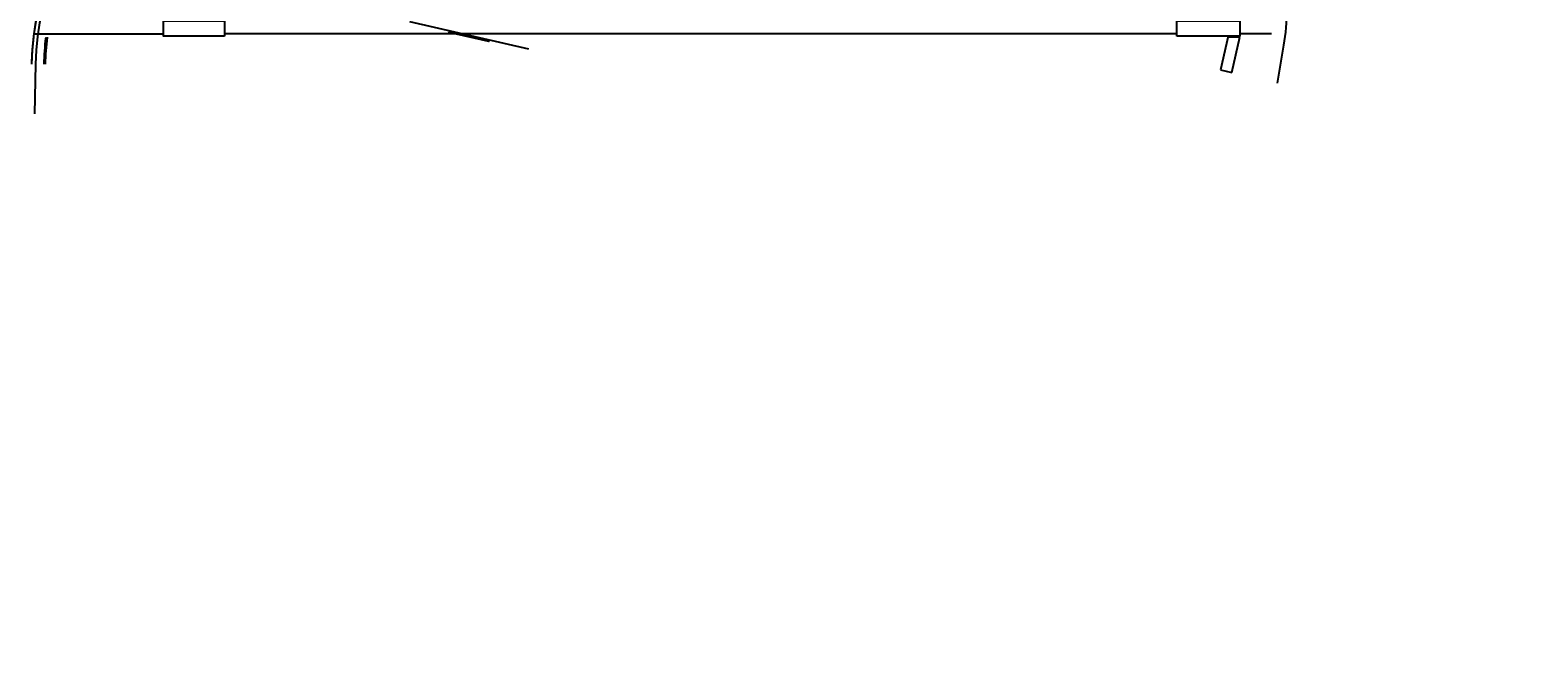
# Model space of a CAD drawing. Header units: feet. Extents: x 0 to 152508, y 0 to 59434.
# Tile 3 of 78: x 152316 to 152501, y 59202 to 59280. Entities that reach past the tile are written whole.
import ezdxf
from ezdxf import colors
from ezdxf.entities.mleader import LeaderData, LeaderLine
from ezdxf.math import Vec2, Vec3

# ---------------------------------------------------------------- set-up
doc = ezdxf.new("R2010")
doc.units = ezdxf.units.FT
doc.header["$LTSCALE"] = 0.1
doc.header["$MEASUREMENT"] = 0
for name, color, linetype, lineweight in [('Bridge plan$0$BR_P_Gen_Hatch', 253, 'Continuous', 0), ('Bridge plan$0$BR_P_Rail_Object', 251, 'Continuous', 30), ('Bridge plan$0$BR_P_Slab_Object', 2, 'Continuous', 30), ('Bridge plan$0$BR_P_Sub_Foot_Hidden', 252, 'Continuous', 13), ('Bridge plan$0$new FSB deck grid - PV_P_Curb', 1, 'Continuous', 13), ('Bridge plan$0$PV_P_EOP_Br', 252, 'Continuous', 30)]:
    doc.layers.add(name, color=color, linetype=linetype, lineweight=lineweight)
doc.layers.add('Trellis Base$0$L-ANNO-NOTE', color=30, linetype='Continuous')
doc.styles.add('Trellis Base$0$ARIAL', font='arial.ttf', dxfattribs={"width": 0.9})

# ---------------------------------------------------------------- blocks, each defined once
blk = doc.blocks.new('Bridge plan')
at = {"layer": 'Bridge plan$0$BR_P_Gen_Hatch', "lineweight": -3}
h = blk.add_hatch(dxfattribs=at)
h.set_pattern_fill('HATCH', color=256, scale=0.01, angle=81.7393, style=0, pattern_type=2)
h.set_pattern_definition([(122.0345, (1828106.36945, 711481.00148), (-0.1412884, -0.088405), [])])
h.paths.add_polyline_path([(1828106.37, 711481), (1828106.41, 711481.16), (1828111.28, 711480.04), (1828111.25, 711479.88)])
at = {"layer": 'Bridge plan$0$BR_P_Gen_Hatch', "lineweight": -3, "flags": 128}
blk.add_lwpolyline([(1828106.37, 711481), (1828106.41, 711481.16), (1828111.28, 711480.04), (1828111.25, 711479.88)], close=True, dxfattribs=at)
at = {"layer": 'Bridge plan$0$BR_P_Rail_Object', "lineweight": -3}
for p, q in [((1828055.46, 711480.81), (1828071.31, 711480.81)), ((1828195.65, 711480.81), (1828078.81, 711480.81)), ((1828201.98, 711480.52), (1828201.03, 711476.41)), ((1828203.4, 711480.39), (1828201.95, 711480.39)), ((1828202.41, 711476.09), (1828203.4, 711480.39)), ((1828201.03, 711476.41), (1828202.41, 711476.09))]:
    blk.add_line(p, q, dxfattribs=at)
at = {"layer": 'Bridge plan$0$BR_P_Rail_Object', "lineweight": -3, "flags": 128}
for points in [[(1828078.81, 711480.52), (1828071.31, 711480.52), (1828071.31, 711482.43), (1828078.81, 711482.43)], [(1828195.65, 711480.52), (1828195.65, 711482.43), (1828203.4, 711482.43), (1828203.4, 711480.52)]]:
    blk.add_lwpolyline(points, close=True, dxfattribs=at)
at = {"layer": 'Bridge plan$0$BR_P_Slab_Object', "lineweight": -3}
blk.add_line((1828207.29, 711480.81), (1828203.4, 711480.81), dxfattribs=at)
at = {"layer": 'Bridge plan$0$BR_P_Slab_Object', "lineweight": -3, "extrusion": (0, 0, -1)}
for radius, start, end in [(35, 7.3628, 88.0911), (35, 1.2993, 6.6756), (33.5, 1.2993, 6.9759), (33.33, 1.2993, 7.011)]:
    blk.add_arc((-1828090.17, 711476.32), radius, start, end, dxfattribs=at)
at = {"layer": 'Bridge plan$0$BR_P_Sub_Foot_Hidden', "lineweight": -3}
for p, q in [((1828116.16, 711478.92), (1828101.54, 711482.28)), ((1828111.25, 711479.88), (1828106.37, 711481))]:
    blk.add_line(p, q, dxfattribs=at)
at = {"layer": 'Bridge plan$0$new FSB deck grid - PV_P_Curb', "lineweight": -3, "flags": 128}
blk.add_lwpolyline([(1828055.54, 711471), (1828055.68, 711477.11, -0.397907), (1828089.02, 711510.81), (1828097.79, 711511.1), (1828106.05, 711503.37), (1828170.58, 711505.52), (1828178.31, 711513.78), (1828178.67, 711513.79, -0.429449), (1828209.15, 711483.77, -0.037112), (1828208.75, 711479.41), (1828207.97, 711474.78)], format="xyb", dxfattribs=at)
at = {"layer": 'Bridge plan$0$PV_P_EOP_Br', "lineweight": -3, "extrusion": (0, 0, -1)}
for start in [1.2993, 7.3628]:
    blk.add_arc((-1828090.17, 711476.32), 35, start, 88.0911, dxfattribs=at)
blk = doc.blocks.new('Trellis Base')
blk.add_blockref('Bridge plan', (-1675739.06, -652201.26))
at = {"layer": 'Trellis Base$0$L-ANNO-NOTE'}
ml = blk.add_multileader_mtext('Standard', dxfattribs=at)
ml.set_content('W. LIVINGSTON AVENUE', color=11, style='Trellis Base$0$ARIAL')
ml.set_leader_properties()
ml.build(insert=Vec2(0, 0))
ml.multileader.update_dxf_attribs({"has_dogleg": 0, "dogleg_length": 0.36, "arrow_head_size": 1.25, "scale": 10})
ctx = ml.context
ctx.base_point, ctx.scale, ctx.char_height, ctx.arrow_head_size, ctx.landing_gap_size, ctx.plane_origin, ctx.plane_x_axis, ctx.plane_y_axis = Vec3(152493.43, 59387.87), 10, 1.25, 1.25, 0.5, Vec3(152496.48, 59382.31), Vec3(0.234739, 0.972058), Vec3(-0.972058, 0.234739)
notes = []
notes.append((ctx, [(0, (0, 0, 0), (0, 0), (1, 0), 1, [])]))
ctx.mtext.insert, ctx.mtext.text_direction, ctx.mtext.rotation, ctx.mtext.flow_direction = Vec3(152492.93, 59388.51), Vec3(0.234739, 0.972058), 1.333846, 5
ml = blk.add_multileader_mtext('Standard', dxfattribs=at)
ml.set_content('S. FRONT STREET', color=11, style='Trellis Base$0$ARIAL')
ml.set_leader_properties()
ml.build(insert=Vec2(0, 0))
ml.multileader.update_dxf_attribs({"has_dogleg": 0, "dogleg_length": 0.36, "arrow_head_size": 1.25, "scale": 10})
ctx = ml.context
ctx.base_point, ctx.scale, ctx.char_height, ctx.arrow_head_size, ctx.landing_gap_size, ctx.plane_origin = Vec3(152391.7, 59316.6), 10, 1.25, 1.25, 0.5, Vec3(152387.01, 59312.34)
notes.append((ctx, [(0, (0, 0, 0), (0, 0), (1, 0), 1, [])]))
ctx.mtext.insert, ctx.mtext.flow_direction = Vec3(152392.2, 59317.24), 5
for ctx, leaders in notes:
    for number, flags, end, landing, length, lines in leaders:
        leader = LeaderData()
        leader.index, (leader.has_last_leader_line, leader.has_dogleg_vector, leader.attachment_direction) = number, flags
        leader.last_leader_point, leader.dogleg_vector, leader.dogleg_length = Vec3(end), Vec3(landing), length
        for number, points, colour, breaks in lines:
            line = LeaderLine()
            line.index, line.vertices, line.color, line.breaks = number, Vec3.list(points), colors.encode_raw_color(colour), breaks
            leader.lines.append(line)
        ctx.leaders.append(leader)

msp = doc.modelspace()

# ---------------------------------------------------------------- block references
msp.add_blockref('Trellis Base', (0, 0))

doc.saveas('drawing.dxf')
